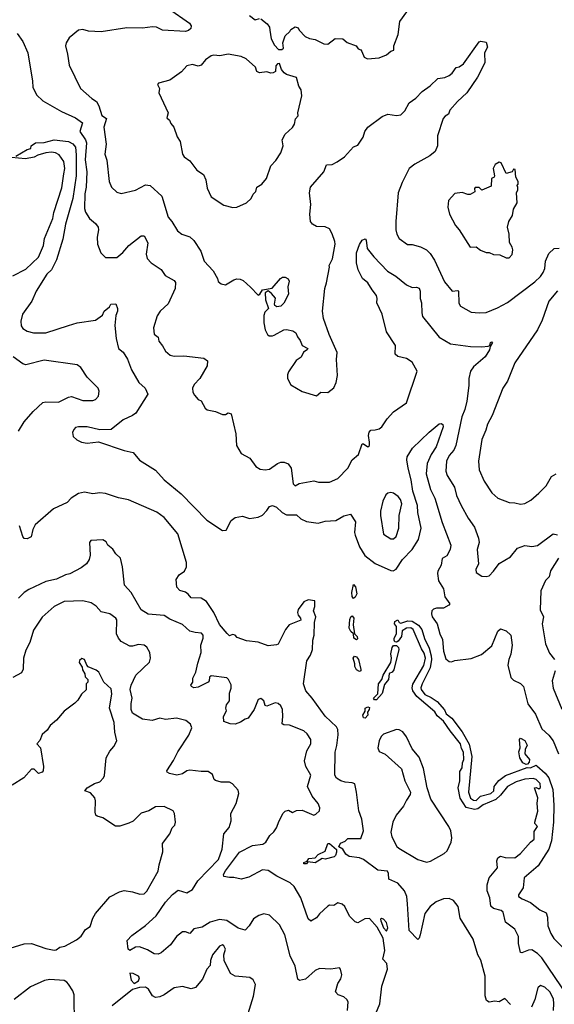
# Model space of a CAD drawing. Extents: x 1954683 to 2060285, y 904798 to 1016299.
# Tile 68 of 256: x 1984692 to 1988442, y 916759 to 923658. Entities that reach past the tile are written whole.
import ezdxf

# ---------------------------------------------------------------- set-up
doc = ezdxf.new("R2010")
doc.units = 0

msp = doc.modelspace()

# ---------------------------------------------------------------- linework, layer by layer
at = {"layer": '0CON10XD'}
for points in [[(1985736.3, 923736.3), (1985882.7, 923632.7), (1985894.3, 923615), (1985893, 923597), (1985877.7, 923582.3), (1985854.6, 923575.4), (1985695, 923584.4), (1985651.2, 923605), (1985625, 923609.2), (1985555, 923597.7), (1985445, 923602.1), (1985265, 923572), (1985175, 923578.1), (1985135, 923588.6), (1985105, 923585.8), (1985038.8, 923531.2), (1985017.5, 923495), (1985014.3, 923474.3), (1985027, 923417), (1985039.1, 923339.1), (1985119.2, 923175), (1985198, 923105), (1985230.8, 923085), (1985247.1, 923055), (1985267.8, 922987.8), (1985302, 922965), (1985283.6, 922905), (1985299.4, 922785), (1985290, 922715), (1985303.3, 922673.3), (1985320.8, 922525), (1985336, 922485), (1985375, 922448.8), (1985405, 922440), (1985505, 922463.1), (1985575, 922500), (1985607.3, 922497.3), (1985690.6, 922420.6), (1985734, 922275), (1985759.2, 922245), (1985798.7, 922178.7), (1985830, 922155), (1985885, 922137.1), (1985915, 922110), (1985963.8, 922035), (1985986.7, 921965), (1986048.8, 921898.8), (1986080, 921845), (1986084.3, 921824.3), (1986105, 921806.7), (1986135, 921800), (1986195, 921835.8), (1986215, 921842.5), (1986239.7, 921839.7), (1986260.3, 921830.3), (1986311.2, 921785), (1986365, 921727.5), (1986377.5, 921735), (1986395, 921765.8), (1986462.9, 921777.1), (1986521.2, 921845), (1986535, 921853.8), (1986555, 921854), (1986575, 921842), (1986582.9, 921825), (1986574, 921786), (1986577.3, 921735), (1986545, 921671.2), (1986525, 921650), (1986496.4, 921646.4), (1986482.5, 921655), (1986478.8, 921665), (1986486.8, 921706.8), (1986459.8, 921739.8), (1986435, 921757.5), (1986413.8, 921745), (1986416.9, 921695), (1986437.5, 921635), (1986411.9, 921608.1), (1986404.2, 921585.8), (1986404.2, 921534.2), (1986414, 921485), (1986431.2, 921451.2), (1986442.3, 921442.3), (1986465, 921442), (1986478.3, 921448.3), (1986545, 921483.8), (1986565, 921486.2), (1986607.7, 921477.7), (1986630, 921465), (1986640, 921435), (1986659.3, 921409.3), (1986673.3, 921375), (1986713.3, 921355), (1986710, 921345), (1986682.5, 921327.5), (1986666.6, 921293.4), (1986630.9, 921269.1), (1986578.3, 921191.7), (1986571.2, 921168.8), (1986572, 921145), (1986595, 921100), (1986673.2, 921053.2), (1986775, 921022), (1986805, 921048), (1986855, 921045.8), (1986895, 921078.8), (1986913.2, 921116.8), (1986922.5, 921165), (1986913.9, 921276.1), (1986919.2, 921325), (1986862.9, 921452.9), (1986823.9, 921565), (1986815.6, 921615), (1986832.5, 921775), (1986844.2, 921815), (1986866.2, 921925), (1986863.9, 921936.1), (1986887.6, 921982.4), (1986904.4, 922085), (1986901.9, 922105), (1986885, 922157.5), (1986865, 922192.5), (1986835, 922206), (1986775, 922208), (1986746.7, 922225), (1986731.2, 922245), (1986726.9, 922295), (1986734.3, 922364.3), (1986725.8, 922445), (1986732.5, 922485), (1986825, 922591.2), (1986845, 922640), (1986883.6, 922643.6), (1986918.3, 922661.7), (1986971.7, 922698.3), (1987035, 922766.2), (1987065, 922780), (1987101.2, 922835), (1987113.3, 922875), (1987133.3, 922905), (1987235, 922979.7), (1987275, 922996.4), (1987335, 922987.1), (1987365, 922992), (1987395, 923018.8), (1987425, 923075.6), (1987471.1, 923108.9), (1987515.4, 923154.6), (1987572, 923195), (1987624.6, 923245.4), (1987675, 923254), (1987705, 923266), (1987726.8, 923283.2), (1987755, 923323.3), (1987775, 923326.7), (1987805, 923348.8), (1987915, 923502.5), (1987927.5, 923507.5), (1987965, 923500), (1987974, 923465), (1987953.3, 923425), (1987956.2, 923355), (1987903.8, 923255), (1987830, 923145), (1987764, 923086), (1987710, 923025), (1987701.2, 922995), (1987677.3, 922982.7), (1987663.5, 922965), (1987622.9, 922845), (1987622.5, 922775), (1987605.8, 922735), (1987570, 922705), (1987463.4, 922646.6), (1987424.5, 922615.5), (1987375, 922517.5), (1987348.1, 922445), (1987330, 922245), (1987330.5, 922185), (1987337.1, 922155), (1987354.5, 922124.5), (1987411.7, 922081.7), (1987445, 922082.2), (1987505, 922067.1), (1987545, 922045.6), (1987570.8, 922020.8), (1987602.8, 921972.8), (1987671.5, 921821.5), (1987726.4, 921756.4), (1987765, 921759.4), (1987769.4, 921755), (1987772.9, 921672.9), (1987785, 921650), (1987859.7, 921609.7), (1987915, 921602.9), (1987965, 921607.1), (1988045, 921638.1), (1988115, 921677.1), (1988305, 921820.5), (1988345, 921857.5), (1988365, 921886.2), (1988375.6, 921915), (1988379.5, 921965), (1988405, 922020), (1988442.5, 922055), (1988476.1, 922056.1)], [(1986305, 923688.6), (1986345, 923656), (1986373.9, 923666.1)], [(1986385, 923663.8), (1986429.1, 923629.1), (1986443.8, 923605), (1986446.2, 923585), (1986456, 923525), (1986479.5, 923479.5), (1986508.3, 923448.3), (1986531.7, 923448.3), (1986542.5, 923457.5), (1986537.5, 923495), (1986553.9, 923546.1), (1986587.5, 923575), (1986595, 923590), (1986625, 923607.5), (1986645, 923600), (1986652.5, 923585), (1986695, 923541.2), (1986725, 923526), (1986765, 923518.8), (1986825, 923490), (1986855, 923486.7), (1986905, 923526.7), (1986960, 923525), (1986988.8, 923498.8), (1987052.5, 923475), (1987066.7, 923455), (1987085, 923446.2), (1987093.3, 923435), (1987108.8, 923395), (1987133.2, 923383.2), (1987215, 923392), (1987265, 923412.5), (1987295, 923437.5), (1987316.7, 923445), (1987316.7, 923475), (1987348, 923555), (1987360, 923645), (1987407, 923713)], [(1984675, 923561.2), (1984714.7, 923504.7), (1984750.9, 923425), (1984782, 923228), (1984785.5, 923185.5), (1984811.5, 923131.5), (1984855, 923088.6), (1984985, 923015.4), (1985085, 922971.5), (1985132.1, 922935), (1985115.3, 922875), (1985155, 922817.3), (1985161.9, 922795), (1985150.7, 922675), (1985163.1, 922593.1), (1985158.4, 922485), (1985148.8, 922438.8), (1985146.9, 922335), (1985155, 922309.2), (1985181.4, 922265), (1985225, 922229.2), (1985243.1, 922205), (1985246.5, 922185), (1985236.9, 922135), (1985238, 922085), (1985262.5, 922025), (1985295, 921991.2), (1985375, 921992), (1985415, 922025.8), (1985458.1, 922075), (1985545, 922143.3), (1985565, 922143.3), (1985590.8, 922095), (1985580.6, 922015), (1985587.1, 921985), (1985615.8, 921955), (1985685, 921907.5), (1985712.9, 921865), (1985775, 921830), (1985786.2, 921816.2), (1985782.9, 921775), (1985733.8, 921666.2), (1985678.9, 921615), (1985657, 921583), (1985631.7, 921498.3), (1985636.7, 921455), (1985665, 921432.5), (1985668.8, 921405), (1985695, 921373.3), (1985714.4, 921334.4), (1985748.3, 921308.3), (1985775, 921300), (1985845, 921302.5), (1985985, 921285.7), (1986008.8, 921268.8), (1986007.4, 921232.6), (1985956, 921145), (1985917.4, 921102.6), (1985905.8, 921075), (1985907.7, 921047.7), (1985917.7, 921027.7), (1985945, 920997.5), (1985966.4, 920986.4), (1985992.5, 920935), (1986007.5, 920925), (1986065, 920912.5), (1986115, 920892.5), (1986135, 920892.5), (1986155, 920903.3), (1986175, 920896.7), (1986207.5, 920755), (1986214.2, 920675), (1986245, 920618.8), (1986306.4, 920586.4), (1986348.3, 920528.3), (1986378.3, 920508.3), (1986415, 920503.3), (1986445, 920508.1), (1986501.4, 920548.6), (1986523.4, 920556.6), (1986546.7, 920556.7), (1986575, 920547.1), (1986596.7, 920515), (1986610, 920405), (1986625, 920392), (1986652.2, 920407.8), (1986755, 920426), (1986788.3, 920418.3), (1986865, 920418), (1986925, 920442.5), (1986995, 920516), (1987024.3, 920575), (1987068.8, 920611.2), (1987095, 920686.2), (1987105, 920686.7), (1987135, 920666), (1987145, 920673.8), (1987147.2, 920697.2), (1987139.1, 920745), (1987143.1, 920766.9), (1987155, 920782), (1987185.8, 920784.2), (1987215, 920791.2), (1987233.3, 920805), (1987269.7, 920860.3), (1987315, 920911.2), (1987405.8, 920974.2), (1987480, 921195), (1987445, 921259.4), (1987405, 921283.1), (1987345, 921297.5), (1987325.8, 921315), (1987328.1, 921375), (1987265, 921472), (1987234.7, 921594.7), (1987197.1, 921675), (1987200.6, 921705), (1987195.7, 921725), (1987164.1, 921764.1), (1987134.6, 921814.6), (1987097.5, 921845), (1987065.6, 921905), (1987055.5, 921955), (1987054.6, 922025), (1987075, 922083.3), (1987095, 922113.3), (1987115, 922122.5), (1987123.6, 922113.6), (1987130, 922055), (1987176.2, 921996.2)], [(1986187, 922343), (1986215, 922343.3), (1986282.5, 922375), (1986315.8, 922404.2), (1986330, 922435), (1986350, 922455), (1986356.7, 922485), (1986390, 922505), (1986424, 922545), (1986453.8, 922635), (1986489.1, 922670.9), (1986523.8, 922725), (1986540, 922775), (1986534.1, 922815.9), (1986555, 922856.7), (1986605, 922903.3), (1986620, 922925), (1986626.4, 922963.6), (1986646.2, 922985), (1986643.9, 923006.1), (1986672.5, 923125), (1986667, 923167), (1986651.2, 923191.2), (1986633, 923253), (1986564, 923274), (1986547.5, 923285), (1986528.3, 923308.3), (1986515, 923350), (1986501.7, 923348.3), (1986490, 923335), (1986487.5, 923295), (1986470, 923285), (1986455, 923283.3), (1986425, 923293.3), (1986375, 923286.2), (1986356.2, 923296.2), (1986346.7, 923325), (1986281.2, 923385), (1986245, 923399.4), (1986155, 923415.7), (1986095.6, 923404.4), (1986055, 923408.6), (1986035, 923404.2), (1985995, 923377.5), (1985965, 923339.2), (1985945, 923331.4), (1985905, 923343.8), (1985865, 923334), (1985826.8, 923293.2), (1985746.7, 923235), (1985667, 923213), (1985660, 923205), (1985672.5, 923175), (1985667.5, 923145), (1985733.3, 923005), (1985725, 922970), (1985743, 922953), (1985751.7, 922931.7), (1985774.2, 922904.2), (1985797.3, 922837.3), (1985819.2, 922805), (1985834, 922715), (1985847.3, 922697.3), (1985885, 922670), (1985935, 922604), (1985983, 922573), (1985998.1, 922535), (1986006.6, 922476.6), (1986035, 922416.7), (1986125, 922358), (1986187, 922343)], [(1984665, 922701.2), (1984745, 922747.8), (1984770, 922755), (1984772.5, 922775), (1984804.5, 922795.5), (1984865, 922797.1), (1984935, 922816), (1985035, 922803.8), (1985065, 922789.3), (1985085, 922764), (1985089.5, 922710.5), (1985089.8, 922565), (1985065, 922404.2), (1985012.8, 922225), (1984995, 922120), (1984951.1, 921975), (1984916, 921905), (1984883.5, 921875), (1984808.1, 921755), (1984778.1, 921685), (1984712.7, 921595), (1984699.6, 921545), (1984703, 921513), (1984713.8, 921493.8), (1984745, 921475.6), (1984790, 921465), (1984875, 921462.9), (1985035, 921515.6), (1985095, 921533.1), (1985225, 921553.6), (1985272.5, 921587.5), (1985286.2, 921615), (1985323.3, 921645), (1985332.5, 921665), (1985366.7, 921666.7), (1985378.8, 921635), (1985378.8, 921615), (1985366.2, 921585), (1985360.5, 921515), (1985370.4, 921425), (1985386.2, 921355), (1985417.6, 921327.6), (1985449.9, 921279.9), (1985476.1, 921205), (1985528.8, 921115), (1985572.9, 921075), (1985590.8, 921035), (1985507.9, 920902.1), (1985485, 920885.4), (1985417.5, 920855), (1985335, 920786.5), (1985255, 920783.3), (1985165, 920804.6), (1985105, 920805.4), (1985085, 920800), (1985073.3, 920786.7), (1985063.1, 920765), (1985066.7, 920736.7), (1985093.7, 920713.7), (1985125, 920698.1), (1985165, 920690.6), (1985245, 920700), (1985425, 920640), (1985488.8, 920625), (1985532.6, 920572.6), (1985645, 920501.5), (1985705, 920434.6), (1985825.9, 920335.9), (1986005, 920151.5), (1986115, 920078.6), (1986139.7, 920080.3), (1986175, 920148.8), (1986205, 920169.2), (1986255, 920179.2), (1986305, 920162.7), (1986365, 920172.7), (1986395, 920185.5), (1986425, 920218.1), (1986445, 920248), (1986465, 920253.1), (1986495, 920241.8), (1986534.5, 920205), (1986565, 920188.5), (1986635, 920188.8), (1986665, 920161.4), (1986705, 920142.3), (1986785, 920130.6), (1986835.4, 920144.6), (1986910.9, 920149.1), (1986965, 920182.5), (1987013.3, 920193.3), (1987048.9, 920138.9), (1987041.5, 920065), (1987045.6, 920045), (1987075.4, 919965), (1987114.2, 919904.2), (1987185, 919848.4), (1987295, 919799.5), (1987313.2, 919796.8), (1987333.3, 919806.7), (1987377.8, 919875), (1987445, 919945.4), (1987489.7, 920015), (1987507.6, 920095), (1987486.1, 920206.1), (1987481.7, 920255), (1987450.7, 920355), (1987438.8, 920435), (1987416.5, 920515), (1987407.5, 920575), (1987411.5, 920595), (1987447.8, 920655), (1987565, 920767.1), (1987635, 920826), (1987648.3, 920828.3), (1987661.2, 920821.2), (1987662.5, 920805), (1987613.1, 920665), (1987578.2, 920611.8), (1987551.7, 920548.3), (1987542.7, 920475), (1987573.5, 920365), (1987604.6, 920305), (1987655, 920135.8), (1987715.8, 919975), (1987712, 919945), (1987688.2, 919901.7), (1987656.9, 919883.1), (1987649.6, 919835), (1987625.7, 919795), (1987622.7, 919777.3), (1987630, 919725), (1987665, 919670), (1987675.5, 919615), (1987708.8, 919565), (1987702.5, 919555), (1987664.4, 919535.6), (1987615, 919534.5), (1987595, 919526.7), (1987584.4, 919515), (1987581.1, 919495), (1987586.7, 919475), (1987620, 919425), (1987639.3, 919355), (1987657.5, 919315), (1987664.1, 919234.1), (1987680.5, 919180.5), (1987705, 919160), (1987722, 919158), (1987745, 919167.5), (1987858.3, 919181.7), (1987930.6, 919209.4), (1988005, 919270), (1988047.3, 919372.7), (1988065, 919388.8), (1988105, 919376.7), (1988137.5, 919345), (1988147.8, 919275), (1988137.5, 919212.5), (1988122.3, 919175), (1988117.2, 919135), (1988138.5, 919048.5), (1988155, 919030), (1988205, 919006.9), (1988226.9, 918985), (1988256, 918865), (1988311.3, 918791.3), (1988355, 918688.9), (1988403.7, 918643.7), (1988434.8, 918604.8), (1988472.5, 918515)], [(1984645, 921863.3), (1984735, 921910), (1984825.3, 921994.7), (1984859.2, 922075), (1984865.5, 922125), (1984925.6, 922265), (1984931.8, 922308.2), (1984989.1, 922480.9), (1985001.8, 922578.2), (1985009.6, 922615), (1985002.2, 922665), (1984970, 922710), (1984944.5, 922724.5), (1984915, 922730), (1984875, 922725.4), (1984820.2, 922709.8), (1984795, 922694.2), (1984732.4, 922682.4), (1984635, 922692.2)], [(1988125, 921990), (1988146.7, 922013.3), (1988152.5, 922045), (1988147.5, 922065), (1988127, 922097), (1988126.1, 922156.1), (1988113.3, 922205), (1988123.3, 922245), (1988150, 922285), (1988155, 922330), (1988182.5, 922375), (1988176.7, 922445), (1988187.5, 922465), (1988187.5, 922487.5), (1988180, 922495), (1988190, 922505), (1988190, 922525), (1988172.5, 922555), (1988168.3, 922608.3), (1988155, 922610), (1988147, 922593), (1988105, 922580), (1988070, 922655), (1988055, 922660), (1988027, 922643), (1988013.3, 922615), (1988022.5, 922565), (1988020, 922555), (1988002.5, 922545), (1987999.3, 922490.7), (1987935, 922463.3), (1987915, 922482.5), (1987888.3, 922481.7), (1987882.5, 922475), (1987885, 922452.5), (1987853.3, 922433.3), (1987835, 922432.5), (1987795, 922447.5), (1987745, 922440), (1987699.3, 922390.7), (1987696.7, 922345), (1987706.2, 922295), (1987750, 922215), (1987776.2, 922185), (1987852.5, 922065), (1987895, 922065.7), (1987925, 922042.5), (1987965, 922026.7), (1987986.2, 922026.2), (1988015, 922013.3), (1988059.3, 922009.3), (1988105, 921990), (1988125, 921990)], [(1987176.2, 921996.2), (1987272.5, 921895), (1987330.7, 921860.7), (1987405, 921800), (1987445, 921782), (1987475, 921784.2), (1987495, 921776), (1987502.5, 921755), (1987501.5, 921705), (1987510.9, 921675), (1987512.3, 921605), (1987518.8, 921578.8), (1987634.6, 921434.6), (1987715, 921387.5), (1987855, 921367.3), (1987935, 921365.5), (1987979.1, 921370.9), (1987990, 921375), (1987995, 921396), (1988005, 921400), (1988010, 921395), (1987992.5, 921367.5), (1987988.9, 921345), (1987957.5, 921295), (1987875.7, 921225), (1987854.4, 921195), (1987842.1, 921145), (1987843.8, 921095), (1987830, 920985), (1987815.7, 920925.7), (1987794.8, 920875.2), (1987752.7, 920675), (1987737.6, 920642.4), (1987705.3, 920605), (1987686.9, 920565), (1987681.5, 920495), (1987690, 920465), (1987741.7, 920381.7), (1987757.1, 920325), (1987789.4, 920255), (1987837.1, 920165), (1987882.2, 920102.2), (1987911.1, 920025), (1987916.5, 919995), (1987900.8, 919945), (1987910, 919845), (1987890.8, 919805), (1987894.2, 919785), (1987935, 919758.8), (1987965, 919756), (1987985, 919762), (1988017, 919793), (1988055, 919847.5), (1988135, 919894.2), (1988184, 919956), (1988235, 919973.6), (1988284.2, 919965.8), (1988325, 919973.3), (1988435, 920054.3), (1988465, 920048.8)], [(1988465, 921759.2), (1988405, 921686.7), (1988357.6, 921552.4), (1988325, 921483.8), (1988165.8, 921254.2), (1988113.3, 921125), (1988082.2, 921075), (1988006.9, 920885), (1987972.9, 920825), (1987961.2, 920781.2), (1987933.6, 920716.4), (1987911.4, 920565), (1987914.2, 920505), (1987950, 920425), (1988005, 920342), (1988045.5, 920305.5), (1988125, 920274), (1988165, 920273.8), (1988205, 920264), (1988235, 920268), (1988278.8, 920291.2), (1988335, 920341.2), (1988385, 920391.2), (1988422.4, 920457.6), (1988454.3, 920475.7)], [(1984684.1, 920775.9), (1984725, 920841.1), (1984787.7, 920912.3), (1984855, 920975.8), (1984875, 920981.4), (1984965, 920977.3), (1985035, 921013.1), (1985055, 921017.5), (1985135, 920990), (1985205, 920988.9), (1985225, 920997.5), (1985245, 921020), (1985250.6, 921055), (1985243.1, 921075), (1985165, 921152.5), (1985120.3, 921220.3), (1985095, 921238.5), (1984865, 921271.2), (1984735, 921240), (1984715, 921246.7), (1984646.6, 921296.6)], [(1988135, 916758), (1988095, 916800), (1988055, 916776), (1988025, 916780), (1987985, 916774.4), (1987967.5, 916785), (1987957.8, 916817.8), (1987957.8, 916955), (1987927.4, 917067.4), (1987905.8, 917105), (1987874.3, 917215), (1987783, 917363), (1987768, 917445), (1987735, 917486), (1987705, 917500.8), (1987665, 917497.8), (1987613.4, 917476.6), (1987572.5, 917445), (1987534.6, 917395.4), (1987502, 917245), (1987495, 917222.5), (1987485, 917213.3), (1987425.4, 917275), (1987412.8, 917462.8), (1987408.2, 917515), (1987390.9, 917555), (1987345, 917606.9), (1987280.8, 917635), (1987280, 917675), (1987271.7, 917691.7), (1987205, 917698.8), (1987103.9, 917773.9), (1987075, 917785.5), (1987004.4, 917794.4), (1986981.3, 917811.3), (1986958.6, 917845), (1986931.7, 917861.7), (1986942.8, 917887.2), (1986975, 917902.9), (1986995, 917921.4), (1987085, 917921.4), (1987103.3, 917975), (1987091.9, 918055), (1987070.2, 918115), (1987055.3, 918245), (1987042.7, 918302.7), (1987025, 918310.9), (1986974.8, 918314.7), (1986945, 918324), (1986915, 918342.7), (1986904, 918365), (1986904.2, 918525), (1986917.2, 918572.8), (1986927.1, 918647.1), (1986924.3, 918685), (1986915, 918703.8), (1986835, 918778), (1986744.6, 918905), (1986700.5, 918955), (1986682.7, 919005), (1986705.5, 919164.5), (1986732.5, 919205), (1986747.5, 919245), (1986749.3, 919310.7), (1986758.8, 919345), (1986760, 919435), (1986770, 919475), (1986753.3, 919515), (1986763, 919547), (1986762.5, 919585), (1986715, 919593.3), (1986685, 919580), (1986645.7, 919525), (1986640, 919505), (1986645.6, 919485.6), (1986663.3, 919465), (1986665, 919450), (1986582.3, 919417.7), (1986555.9, 919384.1), (1986505, 919282.5), (1986495, 919277.5), (1986435, 919271.2), (1986365, 919295.6), (1986283.3, 919305), (1986218.8, 919328.8), (1986205, 919346.2), (1986185, 919350), (1986165, 919340), (1986147, 919357), (1986095, 919420.8), (1986054, 919505), (1986002.4, 919582.4), (1985965, 919603.6), (1985896, 919606), (1985875, 919633.3), (1985855, 919646.7), (1985815, 919657.5), (1985795, 919682.5), (1985790, 919735), (1985812.3, 919767.7), (1985848.6, 919795), (1985861.5, 919825), (1985863.6, 919855), (1985801.5, 920055), (1985705, 920170.9), (1985655, 920207.3), (1985455, 920293.1), (1985385, 920308.4), (1985295, 920338.9), (1985255, 920343.1), (1985205, 920336.4), (1985147.9, 920347.9), (1985105, 920338.9), (1985054.1, 920305.9), (1985025, 920274.5), (1984928.9, 920231.1), (1984802.1, 920117.9), (1984785.8, 920085), (1984773.3, 920035), (1984745, 920020), (1984725, 920023.3), (1984715, 920036.7), (1984691.4, 920111.4)], [(1987315, 920020), (1987332.7, 920037.3), (1987351.1, 920095), (1987354.6, 920185), (1987373.9, 920265), (1987364.6, 920295), (1987347.3, 920317.3), (1987315, 920340.6), (1987295, 920345.6), (1987275, 920340), (1987261.4, 920328.6), (1987239.1, 920285), (1987222.5, 920215), (1987222.7, 920185), (1987243.9, 920053.9), (1987295, 920020.6), (1987315, 920020)], [(1987191.5, 916695), (1987218.7, 916761.3), (1987233.6, 916885), (1987271.4, 917005), (1987268.8, 917045), (1987240, 917075), (1987253.2, 917136.8), (1987241.8, 917221.8), (1987199.6, 917299.6), (1987145, 917361.1), (1987112.4, 917357.6), (1987065, 917330.8), (1987045.8, 917335.8), (1987005, 917376.7), (1986974, 917445), (1986955, 917460.8), (1986925, 917470.8), (1986895, 917450), (1986865, 917452.5), (1986855, 917447.5), (1986795, 917392.9), (1986775, 917364.3), (1986735, 917342), (1986717, 917357), (1986663.8, 917505), (1986618.6, 917585), (1986588.8, 917608.8), (1986497, 917657), (1986435, 917697.5), (1986395, 917702.1), (1986299.4, 917650.6), (1986245, 917635.4), (1986195, 917648.2), (1986165, 917646.5), (1986125, 917654.3), (1986122.8, 917667.2), (1986137.3, 917695), (1986235.5, 917824.5), (1986325, 917870.8), (1986398.4, 917881.6), (1986420, 917895), (1986447.5, 917942.5), (1986475, 917967.1), (1986494.4, 917995), (1986513.1, 918045), (1986541.3, 918098.7), (1986555, 918112), (1986578.3, 918118.3), (1986605, 918102.9), (1986635, 918117.5), (1986675, 918118.2), (1986755, 918084.5), (1986769.8, 918090.2), (1986795.7, 918115), (1986796.9, 918135), (1986785.6, 918165.6), (1986745, 918216.2), (1986711.4, 918285), (1986735.6, 918365), (1986699.2, 918425), (1986690, 918465), (1986706.2, 918533.8), (1986735.7, 918585), (1986734.2, 918615), (1986708.8, 918655), (1986685, 918676.2), (1986585, 918714.2), (1986545, 918716), (1986532.5, 918725), (1986538.9, 918775), (1986536.9, 918825), (1986525, 918850), (1986505, 918865.8), (1986485, 918870.6), (1986425, 918848.8), (1986415, 918853.3), (1986404.4, 918885), (1986385, 918900.6), (1986365, 918893.8), (1986338.1, 918825), (1986295.5, 918764.5), (1986273.1, 918756.9), (1986242.5, 918735), (1986205, 918722.5), (1986170, 918725), (1986125, 918740), (1986121.5, 918775), (1986144, 918815), (1986139.2, 918835), (1986142.4, 918857.6), (1986164.1, 918885.9), (1986165, 918940), (1986175.6, 918975), (1986175, 918997.5), (1986156.7, 919035), (1986145, 919046), (1986035, 919060), (1986025, 919050), (1986022, 919025), (1986014.4, 919015.6), (1985945, 918980.8), (1985915, 918975.8), (1985898.8, 918985), (1985894, 918995), (1985906.2, 919015), (1985906.7, 919045), (1985928.9, 919085), (1985941.2, 919148.8), (1985966.6, 919225), (1985962.5, 919275), (1985980.4, 919325), (1985978.8, 919345), (1985968.3, 919358.3), (1985924.5, 919364.5), (1985885, 919374.3), (1985835, 919420.6), (1985745, 919458.5), (1985705, 919482.7), (1985593.5, 919493.5), (1985545, 919523.8), (1985475, 919644.4), (1985428.5, 919695), (1985414.3, 919824.3), (1985398.8, 919885), (1985366.2, 919915), (1985347, 919947), (1985311.2, 919975), (1985299.5, 919999.5), (1985275, 920013.3), (1985190.7, 920009.3), (1985182.5, 919995), (1985187.5, 919905), (1985180, 919875), (1985162, 919845), (1985123.1, 919816.9), (1985045, 919774.5), (1985015, 919768.5), (1984951.9, 919738.1), (1984875, 919720.5), (1984757.5, 919665), (1984724.2, 919645), (1984684.4, 919605)], [(1988471.5, 919885), (1988415, 919795.8), (1988405.5, 919755), (1988380.9, 919729.1), (1988347.3, 919655), (1988343.3, 919523.3), (1988366.5, 919475), (1988357.9, 919425), (1988381.5, 919285), (1988409.7, 919219.7), (1988444, 919175)], [(1987035, 919603.3), (1987025.4, 919615.4), (1987023.2, 919645), (1987035, 919700), (1987048.2, 919685), (1987056.8, 919635), (1987045, 919610.5), (1987035, 919603.3)], [(1986991.9, 916715), (1986996.7, 916775), (1986987.5, 916792.5), (1986965, 916810), (1986926.7, 916825), (1986908.8, 916845), (1986923.8, 916905), (1986945, 916936.7), (1986952.5, 916965), (1986943.9, 917003.9), (1986935, 917013.3), (1986873.9, 917006.1), (1986795, 917010), (1986765, 916996), (1986696.1, 916933.9), (1986655, 916926.7), (1986644.1, 916934.1), (1986624.4, 917025), (1986588.7, 917098.7), (1986551.4, 917245), (1986514.2, 917315), (1986443.9, 917383.9), (1986405, 917392), (1986368.8, 917381.2), (1986333.4, 917356.6), (1986302.4, 917307.6), (1986275, 917278.8), (1986225, 917292.5), (1986145, 917346.2), (1986095, 917352.9), (1986027.5, 917335), (1985971.5, 917298.5), (1985915, 917288.6), (1985885, 917254.2), (1985855.5, 917265.5), (1985835, 917265.6), (1985791.4, 917235), (1985750, 917175), (1985685, 917119.4), (1985665, 917110), (1985635, 917111.4), (1985589.9, 917139.9), (1985531.8, 917161.8), (1985505, 917158.6), (1985465, 917135.4), (1985454.3, 917144.3), (1985447.5, 917205), (1985480.1, 917239.9), (1985575, 917310), (1985650.3, 917379.7), (1985715.7, 917474.3), (1985765, 917528.9), (1985805, 917557.5), (1985865, 917540.5), (1985905, 917564.2), (1985942.1, 917625), (1986085.9, 917774.1), (1986111.9, 917845), (1986125.6, 917954.4), (1986162.4, 917997.6), (1986175.6, 918045), (1986174.5, 918095), (1986211.9, 918165), (1986228.6, 918235), (1986225, 918260), (1986185, 918303.3), (1986165, 918316.2), (1986106.1, 918316.1), (1986065, 918328), (1986056.2, 918335), (1986045, 918370), (1986015, 918390), (1985965, 918390), (1985885, 918400.5), (1985865, 918394.4), (1985835, 918372.9), (1985795, 918363.3), (1985742.5, 918375), (1985726.1, 918386.1), (1985724, 918395), (1985771.9, 918468.1), (1985801.5, 918528.5), (1985880, 918645), (1985900.8, 918695), (1985891.3, 918721.3), (1985857.3, 918747.3), (1985792.8, 918762.8), (1985715, 918755.6), (1985675, 918763.6), (1985622.2, 918747.8), (1985555, 918756.9), (1985485, 918798.1), (1985473.8, 918825), (1985475.4, 918865.4), (1985480.7, 918905), (1985468.1, 918965), (1985474.4, 918995), (1985506.2, 919065), (1985602.7, 919157.3), (1985611.2, 919185), (1985606, 919225), (1985585, 919261.2), (1985565, 919274.2), (1985525, 919280), (1985485, 919267.8), (1985465, 919268.5), (1985405, 919301.2), (1985385, 919323.8), (1985371.4, 919355), (1985373.6, 919453.6), (1985366.7, 919465), (1985325, 919493.8), (1985265, 919508), (1985229.4, 919549.4), (1985195, 919572.9), (1985135, 919586.5), (1985005, 919580.9), (1984934.2, 919545.8), (1984849.3, 919470.7), (1984789.1, 919380.9), (1984763.8, 919295), (1984735, 919241.2), (1984720.4, 919185), (1984717, 919107), (1984705, 919080.8), (1984645, 919048.6)], [(1987055, 919312.5), (1987036.7, 919325), (1987033.8, 919355), (1987015, 919370.8), (1987004.4, 919395), (1987008.5, 919455), (1987015, 919473.8), (1987025, 919480.8), (1987036.9, 919465), (1987031.7, 919418.3), (1987040, 919355), (1987060.4, 919335), (1987061.2, 919318.8), (1987055, 919312.5)], [(1988538.2, 916815), (1988354.7, 917085), (1988325.2, 917115.2), (1988285, 917140), (1988260.9, 917139.1), (1988215, 917118.8), (1988205, 917122.5), (1988191.1, 917185), (1988192.3, 917235), (1988165, 917284.4), (1988100, 917335), (1988084.6, 917405), (1988070.6, 917415), (1988015, 917431), (1987997.6, 917447.6), (1987990.4, 917505), (1987971.1, 917555), (1987970.6, 917595), (1987986.4, 917645), (1988042.9, 917715), (1988039.4, 917765), (1988045.6, 917784.4), (1988065, 917796.2), (1988097, 917787), (1988165, 917786), (1988206, 917815), (1988275.5, 917894.5), (1988300, 917915), (1988300.9, 917969.1), (1988323.8, 918005), (1988306.9, 918025), (1988306.5, 918035), (1988326.8, 918113.2), (1988321.8, 918165), (1988327.3, 918205), (1988302.5, 918275), (1988315, 918277.5), (1988335, 918267.5), (1988345, 918277.5), (1988344, 918305), (1988314, 918335), (1988295, 918341.5), (1988235, 918336.1), (1988175, 918318.2), (1988115, 918283.8), (1988065.1, 918224.9), (1988031.1, 918195), (1987944.1, 918155.9), (1987905, 918128.1), (1987882.7, 918122.7), (1987825, 918138.3), (1987783.1, 918203.1), (1987768.9, 918275), (1987779.2, 918325), (1987780.7, 918389.3), (1987795.6, 918415), (1987798.3, 918451.7), (1987808.8, 918475), (1987806.1, 918525), (1987791.6, 918551.6), (1987783.8, 918585), (1987712.7, 918675), (1987665, 918743.8), (1987620.9, 918780.9), (1987605, 918808.5), (1987477.1, 918915), (1987449.5, 918955), (1987444.5, 918975.5), (1987449.1, 919000.9), (1987526.2, 919133.8), (1987537.9, 919185), (1987529.6, 919219.6), (1987510.3, 919250.3), (1987452.6, 919385), (1987435, 919397.4), (1987405, 919394.2), (1987375.3, 919374.7), (1987371.5, 919335), (1987347.7, 919302.3), (1987335, 919295.4), (1987325, 919299.5), (1987320.3, 919310.3), (1987320.2, 919325), (1987335.4, 919355), (1987336.2, 919406.2), (1987321.6, 919425), (1987325, 919441.8), (1987345, 919453.3), (1987355, 919433.8), (1987365, 919430.6), (1987414.3, 919445.7), (1987445, 919443.9), (1987490.5, 919415), (1987513, 919385), (1987532.9, 919322.9), (1987564.7, 919255), (1987578.8, 919201.2), (1987582, 919175), (1987572.7, 919117.3), (1987515, 919004), (1987505.6, 918975.6), (1987508.2, 918965), (1987535, 918930.4), (1987579.2, 918909.2), (1987619.9, 918879.9), (1987671.7, 918821.7), (1987685, 918794.7), (1987723.5, 918763.5), (1987795, 918668.8), (1987845, 918580.9), (1987863.4, 918495), (1987840.3, 918245), (1987855, 918202.1), (1987875, 918188.2), (1987893.8, 918186.2), (1987925, 918217.9), (1987998.1, 918235), (1988017.1, 918255), (1988020, 918285), (1988026.7, 918295), (1988053.3, 918326.7), (1988099, 918361), (1988251.7, 918418.3), (1988275, 918415.7), (1988315, 918433.3), (1988320.7, 918430.7), (1988379, 918379), (1988404.7, 918344.7), (1988432.7, 918265), (1988440, 918155), (1988437.5, 918035), (1988423.7, 917905), (1988402.9, 917845), (1988329.9, 917730.1), (1988230.5, 917645), (1988225, 917576), (1988190.6, 917525), (1988190.8, 917515), (1988217, 917497), (1988275, 917473.1), (1988340.3, 917420.3), (1988385, 917398.8), (1988395, 917370), (1988397.8, 917307.8), (1988417.7, 917255), (1988439.8, 917219.8), (1988514.2, 917144.2)], [(1987181.4, 918891.4), (1987174.5, 918905), (1987204.5, 918935), (1987209.2, 919005), (1987233.8, 919035), (1987242.5, 919065), (1987295.5, 919155), (1987301.1, 919185), (1987295.4, 919215), (1987305, 919258.1), (1987315, 919272.3), (1987335, 919273.8), (1987349.7, 919259.7), (1987351.4, 919245), (1987317, 919103), (1987305, 919086.9), (1987284.3, 919075.7), (1987279.4, 919035), (1987250.9, 918999.1), (1987235, 918936.9), (1987195, 918892.5), (1987181.4, 918891.4)], [(1984625, 917152.7), (1984725, 917183.3), (1984775, 917185.8), (1984875, 917150.5), (1984935, 917137.8), (1984949.6, 917140.4), (1984975, 917158.6), (1985010, 917165), (1985090.5, 917209.5), (1985123.2, 917236.8), (1985155, 917283.1), (1985187.1, 917305), (1985205, 917361.2), (1985225, 917394.3), (1985325, 917512.5), (1985392.1, 917547.9), (1985425, 917555.7), (1985485, 917546.9), (1985535, 917531.4), (1985565, 917532.5), (1985585, 917551.2), (1985665, 917691.2), (1985671.1, 917735), (1985696.8, 917826.8), (1985693.8, 917885), (1985745, 917953.3), (1985761.2, 917995), (1985780, 918015), (1985786.2, 918035), (1985778, 918095), (1985768, 918115), (1985705, 918144), (1985645, 918141.4), (1985597.5, 918115), (1985545, 918097.1), (1985487.4, 918042.6), (1985458.3, 918028.3), (1985395, 918007.1), (1985365, 918007.1), (1985275, 918065.8), (1985235, 918077.5), (1985226, 918085), (1985221.9, 918105), (1985224.5, 918185), (1985219.4, 918205), (1985190.3, 918240.3), (1985150, 918255), (1985166.7, 918275), (1985216.7, 918305), (1985255, 918318.6), (1985280.8, 918345), (1985287.3, 918362.7), (1985298.8, 918485), (1985325, 918533.3), (1985353.3, 918565), (1985373.3, 918605), (1985360, 918665), (1985355, 918732.5), (1985323.3, 918835), (1985338.2, 918935), (1985335, 918970), (1985283.8, 919015), (1985248.8, 919085), (1985229.7, 919099.7), (1985173.6, 919123.6), (1985162.5, 919135), (1985147.5, 919175), (1985128.3, 919181.7), (1985111.7, 919168.3), (1985110, 919155), (1985131.7, 919121.7), (1985133, 919103), (1985150, 919075), (1985153, 919053), (1985170, 919035), (1985170, 919015), (1985160, 919005), (1985158.3, 918961.7), (1985125, 918932.5), (1985100.5, 918889.5), (1985080.5, 918869.5), (1985005, 918813.3), (1984949.7, 918750.3), (1984907.3, 918712.7), (1984885, 918680), (1984850, 918650), (1984835, 918607.5), (1984812.5, 918585), (1984838, 918555), (1984860, 918425), (1984856.7, 918395), (1984850, 918385), (1984825, 918376.7), (1984795, 918407.5), (1984775, 918407.5), (1984722.5, 918345), (1984638.8, 918295)], [(1987075, 919090.8), (1987055, 919102.2), (1987043.1, 919125), (1987044.3, 919145), (1987030.9, 919185), (1987041.9, 919198.1), (1987055, 919193.5), (1987068, 919175), (1987086.5, 919105), (1987084.2, 919095.8), (1987075, 919090.8)], [(1988448.8, 919095), (1988427.1, 919025), (1988434.4, 918975), (1988495, 918826.7)], [(1987115, 918762.9), (1987104, 918765), (1987100, 918785), (1987116.7, 918813.3), (1987116, 918835), (1987135, 918844.2), (1987145, 918837.5), (1987144.2, 918825), (1987132.5, 918805), (1987134.3, 918785), (1987115, 918762.9)], [(1987545, 917754.5), (1987575, 917761.4), (1987670, 917815), (1987690.8, 917835), (1987719.2, 917895), (1987723.8, 917925), (1987716, 917975), (1987702, 918005), (1987576.9, 918196.9), (1987551.4, 918275), (1987525, 918410), (1987495, 918490), (1987445, 918550), (1987405, 918633.3), (1987378.8, 918668.8), (1987355, 918682), (1987335, 918684.2), (1987245, 918650.6), (1987228.9, 918635), (1987213.1, 918605), (1987204.4, 918555), (1987215, 918531.2), (1987255, 918512.5), (1987369.7, 918409.7), (1987394.2, 918324.2), (1987433.3, 918245), (1987430.7, 918229.3), (1987405, 918190), (1987383.6, 918146.4), (1987333.3, 918085), (1987308.8, 918035), (1987296.9, 917965), (1987301.7, 917931.7), (1987338, 917865), (1987352.1, 917852.1), (1987484.6, 917774.6), (1987545, 917754.5)], [(1988245, 918440), (1988221.7, 918451.7), (1988200, 918485), (1988193.1, 918526.9), (1988204, 918555), (1988197.5, 918615), (1988205, 918622.5), (1988236.4, 918606.4), (1988252.5, 918575), (1988237.5, 918545), (1988236.7, 918515), (1988267.5, 918475), (1988266.2, 918455), (1988255, 918441.2), (1988245, 918440)], [(1986685, 917742.9), (1986685, 917752.5), (1986708.8, 917761.2), (1986720, 917780), (1986765, 917785.8), (1986785, 917807.5), (1986835, 917832), (1986854.4, 917885.6), (1986866.2, 917885), (1986914.2, 917844.2), (1986915.7, 917824.3), (1986908, 917802), (1986897.7, 917792.3), (1986835, 917775.7), (1986815, 917780.8), (1986765, 917750), (1986712.5, 917757.5), (1986705, 917744.2), (1986685, 917742.9)], [(1987265, 917271.2), (1987274, 917295), (1987265, 917332.5), (1987245, 917356), (1987230.8, 917359.2), (1987224.4, 917355.6), (1987224.5, 917344.5), (1987243.6, 917293.6), (1987265, 917271.2)], [(1986295.7, 916695), (1986333.1, 916815), (1986347, 916897), (1986331.3, 916931.3), (1986307.1, 916947.1), (1986205, 916955.5), (1986170.8, 916975), (1986126.9, 917065), (1986125.6, 917105), (1986137.3, 917145), (1986125, 917169.2), (1986115, 917175.7), (1986095, 917165.7), (1986046, 917105), (1986031.4, 917065), (1986028.3, 917031.7), (1986005.8, 917005), (1985975.4, 916934.6), (1985925, 916876), (1985895, 916867.5), (1985835, 916882.9), (1985775, 916873.8), (1985705, 916826), (1985675, 916810.8), (1985645, 916805.7), (1985625, 916817.5), (1985595, 916865.7), (1985575, 916879.1), (1985533.1, 916876.9), (1985485, 916861.5), (1985340.9, 916749.1)], [(1985076, 916614), (1985075.5, 916825), (1985065, 916854.2), (1985035, 916899.4), (1985022.9, 916915), (1985005, 916924.5), (1984905, 916933.6), (1984866.2, 916925), (1984769.4, 916880.6), (1984655, 916792)], [(1985495, 916904), (1985525, 916922.5), (1985533.8, 916945), (1985526.7, 916955), (1985488.8, 916975), (1985465, 916976.7), (1985475, 916928.8), (1985495, 916904)], [(1988436.9, 916715), (1988440, 916765), (1988436.4, 916795), (1988422.5, 916825), (1988410.6, 916845), (1988375, 916880), (1988345, 916890.8), (1988325.7, 916874.3), (1988305, 916792.5), (1988281.5, 916738.5)]]:
    msp.add_lwpolyline(points, dxfattribs=at)

doc.saveas('drawing.dxf')
